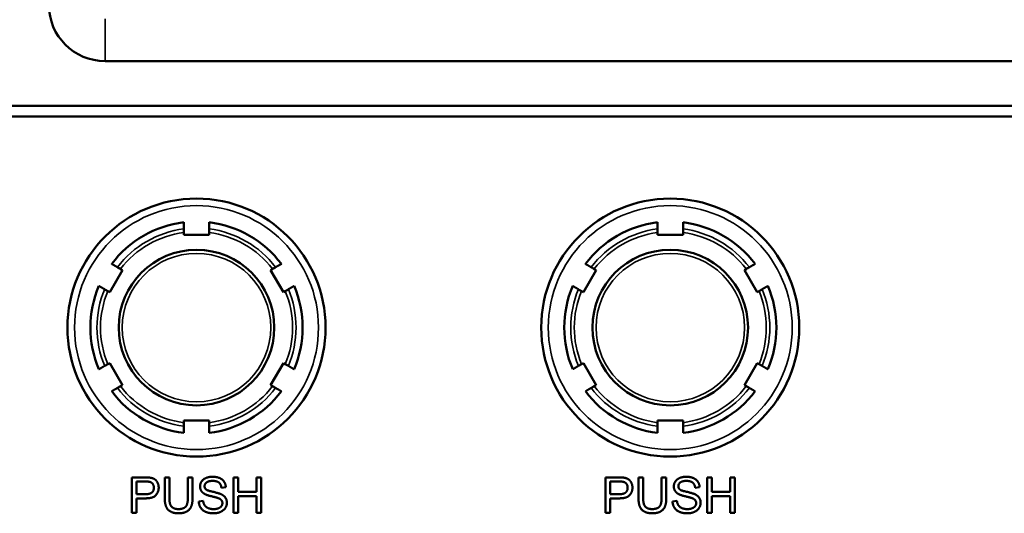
# Model space of a CAD drawing. Header units: inches. Extents: x 3.3 to 44.7, y 1.4 to 39.2.
# Tile 47 of 85: x 30.8 to 33.6, y 9.6 to 11. Entities that reach past the tile are written whole.
import ezdxf

# ---------------------------------------------------------------- set-up
doc = ezdxf.new("R2010")
doc.units = ezdxf.units.IN
doc.header["$MEASUREMENT"] = 0
doc.layers.add('Visible (ANSI)', color=7, linetype='Continuous', lineweight=50)
doc.layers.add('Visible Narrow (ANSI)', color=7, linetype='Continuous', lineweight=35)

msp = doc.modelspace()

# ---------------------------------------------------------------- linework, layer by layer
at = {"layer": 'Visible (ANSI)'}
for p, q in [((31.0352, 10.8687), (34.2277, 10.8687)), ((34.6592, 10.7418), (30.5974, 10.7418)), ((30.5674, 10.7118), (34.6892, 10.7118)), ((31.258, 10.3776), (31.258, 10.3839)), ((31.33, 10.3776), (31.258, 10.3776)), ((31.33, 10.3839), (31.33, 10.3776)), ((32.598, 10.3776), (32.598, 10.3839)), ((32.67, 10.3776), (32.598, 10.3776)), ((32.67, 10.3839), (32.67, 10.3776)), ((31.0844, 10.2774), (31.0484, 10.215)), ((31.079, 10.2805), (31.0844, 10.2774)), ((31.5037, 10.2774), (31.5091, 10.2805)), ((31.5397, 10.215), (31.5037, 10.2774)), ((32.4244, 10.2774), (32.3884, 10.215)), ((32.419, 10.2805), (32.4244, 10.2774)), ((32.8437, 10.2774), (32.8491, 10.2805)), ((32.8797, 10.215), (32.8437, 10.2774)), ((31.0484, 10.215), (31.043, 10.2182)), ((31.5451, 10.2182), (31.5397, 10.215)), ((32.3884, 10.215), (32.383, 10.2182)), ((32.8851, 10.2182), (32.8797, 10.215)), ((31.043, 10.0114), (31.0484, 10.0145)), ((31.0484, 10.0145), (31.0844, 9.9522)), ((31.5037, 9.9522), (31.5397, 10.0145)), ((31.5397, 10.0145), (31.5451, 10.0114)), ((32.383, 10.0114), (32.3884, 10.0145)), ((32.3884, 10.0145), (32.4244, 9.9522)), ((32.8437, 9.9522), (32.8797, 10.0145)), ((32.8797, 10.0145), (32.8851, 10.0114)), ((31.0844, 9.9522), (31.079, 9.949)), ((31.5091, 9.949), (31.5037, 9.9522)), ((32.4244, 9.9522), (32.419, 9.949)), ((32.8491, 9.949), (32.8437, 9.9522)), ((31.258, 9.8457), (31.258, 9.8519)), ((31.258, 9.8519), (31.33, 9.8519)), ((31.33, 9.8519), (31.33, 9.8457)), ((32.598, 9.8457), (32.598, 9.8519)), ((32.598, 9.8519), (32.67, 9.8519)), ((32.67, 9.8519), (32.67, 9.8457)), ((31.1107, 9.691), (31.1484, 9.691)), ((31.1107, 9.591), (31.1107, 9.691)), ((31.1239, 9.6435), (31.1239, 9.6792)), ((31.1239, 9.6792), (31.1495, 9.6792)), ((31.2041, 9.6333), (31.2041, 9.691)), ((31.2041, 9.691), (31.2174, 9.691)), ((31.2174, 9.691), (31.2174, 9.6333)), ((31.2695, 9.6333), (31.2695, 9.691)), ((31.2695, 9.691), (31.2828, 9.691)), ((31.2828, 9.691), (31.2828, 9.6333)), ((31.3985, 9.691), (31.4118, 9.691)), ((31.3985, 9.591), (31.3985, 9.691)), ((31.4118, 9.691), (31.4118, 9.6499)), ((31.4636, 9.6499), (31.4636, 9.691)), ((31.4636, 9.691), (31.4769, 9.691)), ((31.4769, 9.691), (31.4769, 9.591)), ((32.4507, 9.691), (32.4884, 9.691)), ((32.4507, 9.591), (32.4507, 9.691)), ((32.4639, 9.6435), (32.4639, 9.6792)), ((32.4639, 9.6792), (32.4895, 9.6792)), ((32.5441, 9.6333), (32.5441, 9.691)), ((32.5441, 9.691), (32.5574, 9.691)), ((32.5574, 9.691), (32.5574, 9.6333)), ((32.6095, 9.6333), (32.6095, 9.691)), ((32.6095, 9.691), (32.6228, 9.691)), ((32.6228, 9.691), (32.6228, 9.6333)), ((32.7385, 9.691), (32.7518, 9.691)), ((32.7385, 9.591), (32.7385, 9.691)), ((32.7518, 9.691), (32.7518, 9.6499)), ((32.8036, 9.6499), (32.8036, 9.691)), ((32.8036, 9.691), (32.8169, 9.691)), ((32.8169, 9.691), (32.8169, 9.591)), ((31.1498, 9.6435), (31.1239, 9.6435)), ((31.377, 9.6629), (31.3643, 9.6619)), ((31.4118, 9.6499), (31.4636, 9.6499)), ((31.4636, 9.6381), (31.4118, 9.6381)), ((31.4118, 9.6381), (31.4118, 9.591)), ((31.4636, 9.591), (31.4636, 9.6381)), ((32.4898, 9.6435), (32.4639, 9.6435)), ((32.717, 9.6629), (32.7043, 9.6619)), ((32.7518, 9.6499), (32.8036, 9.6499)), ((32.8036, 9.6381), (32.7518, 9.6381)), ((32.7518, 9.6381), (32.7518, 9.591)), ((32.8036, 9.591), (32.8036, 9.6381)), ((31.1496, 9.6317), (31.1239, 9.6317)), ((31.1239, 9.6317), (31.1239, 9.591)), ((31.3003, 9.6232), (31.3128, 9.6243)), ((32.4896, 9.6317), (32.4639, 9.6317)), ((32.4639, 9.6317), (32.4639, 9.591)), ((32.6403, 9.6232), (32.6528, 9.6243)), ((31.1239, 9.591), (31.1107, 9.591)), ((31.4118, 9.591), (31.3985, 9.591)), ((31.4769, 9.591), (31.4636, 9.591)), ((32.4639, 9.591), (32.4507, 9.591)), ((32.7518, 9.591), (32.7385, 9.591)), ((32.8169, 9.591), (32.8036, 9.591))]:
    msp.add_line(p, q, dxfattribs=at)
for centre, radius in [((31.294, 10.1148), 0.365), ((32.634, 10.1148), 0.365), ((31.294, 10.1148), 0.22), ((32.634, 10.1148), 0.22)]:
    msp.add_circle(centre, radius, dxfattribs=at)
for centre, radius, start, end in [((31.0352, 11.0275), 0.1588, 180, 270), ((31.294, 10.1148), 0.3, 96.8921, 143.1079), ((31.294, 10.1148), 0.3, 36.8921, 83.1079), ((32.634, 10.1148), 0.3, 96.8921, 143.1079), ((32.634, 10.1148), 0.3, 36.8921, 83.1079), ((31.294, 10.1148), 0.3, 156.8921, 203.1079), ((31.294, 10.1148), 0.3, 336.8921, 23.1079), ((32.634, 10.1148), 0.3, 156.8921, 203.1079), ((32.634, 10.1148), 0.3, 336.8921, 23.1079), ((31.294, 10.1148), 0.3, 216.8921, 263.1079), ((31.294, 10.1148), 0.3, 276.8921, 323.1079), ((32.634, 10.1148), 0.3, 216.8921, 263.1079), ((32.634, 10.1148), 0.3, 276.8921, 323.1079)]:
    msp.add_arc(centre, radius, start, end, dxfattribs=at)
for points, weights in [([(31.258, 10.394), (31.258, 10.403), (31.258, 10.4126)], [1.00002012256, 1.00052363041, 1]), ([(31.33, 10.4126), (31.33, 10.403), (31.33, 10.394)], [1, 1.00052363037, 1.00002012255]), ([(32.598, 10.394), (32.598, 10.403), (32.598, 10.4126)], [1.00002012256, 1.00052363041, 1]), ([(32.67, 10.4126), (32.67, 10.403), (32.67, 10.394)], [1, 1.00052363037, 1.00002012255]), ([(31.0541, 10.2949), (31.0624, 10.2901), (31.0702, 10.2856)], [1, 1.00052363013, 1.00002012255]), ([(31.5178, 10.2856), (31.5256, 10.2901), (31.534, 10.2949)], [1.00002012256, 1.00052363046, 1]), ([(32.3941, 10.2949), (32.4024, 10.2901), (32.4102, 10.2856)], [1, 1.00052363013, 1.00002012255]), ([(32.8578, 10.2856), (32.8656, 10.2901), (32.874, 10.2949)], [1.00002012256, 1.00052363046, 1]), ([(31.0342, 10.2232), (31.0264, 10.2277), (31.0181, 10.2325)], [1.00002012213, 1.00052361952, 1]), ([(31.57, 10.2325), (31.5616, 10.2277), (31.5538, 10.2232)], [1, 1.00052363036, 1.00002012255]), ([(32.3742, 10.2232), (32.3664, 10.2277), (32.3581, 10.2325)], [1.00002012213, 1.00052361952, 1]), ([(32.91, 10.2325), (32.9016, 10.2277), (32.8938, 10.2232)], [1, 1.00052363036, 1.00002012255]), ([(31.0181, 9.997), (31.0264, 10.0018), (31.0342, 10.0064)], [1, 1.00052363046, 1.00002012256]), ([(31.5538, 10.0064), (31.5616, 10.0018), (31.57, 9.997)], [1.00002012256, 1.00052363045, 1]), ([(32.3581, 9.997), (32.3664, 10.0018), (32.3742, 10.0064)], [1, 1.00052363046, 1.00002012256]), ([(32.8938, 10.0064), (32.9016, 10.0018), (32.91, 9.997)], [1.00002012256, 1.00052363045, 1]), ([(31.0702, 9.944), (31.0624, 9.9395), (31.0541, 9.9347)], [1.00002012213, 1.00052361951, 1]), ([(31.534, 9.9347), (31.5256, 9.9395), (31.5178, 9.944)], [1, 1.00052363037, 1.00002012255]), ([(32.4102, 9.944), (32.4024, 9.9395), (32.3941, 9.9347)], [1.00002012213, 1.00052361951, 1]), ([(32.874, 9.9347), (32.8656, 9.9395), (32.8578, 9.944)], [1, 1.00052363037, 1.00002012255]), ([(31.258, 9.817), (31.258, 9.8266), (31.258, 9.8356)], [1, 1.0005236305, 1.00002012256]), ([(31.33, 9.8356), (31.33, 9.8266), (31.33, 9.817)], [1.00002012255, 1.00052363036, 1]), ([(32.598, 9.817), (32.598, 9.8266), (32.598, 9.8356)], [1, 1.0005236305, 1.00002012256]), ([(32.67, 9.8356), (32.67, 9.8266), (32.67, 9.817)], [1.00002012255, 1.00052363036, 1])]:
    msp.add_rational_spline(points, weights, degree=2, dxfattribs=at)
for points, knots in [([(31.258, 10.3839), (31.258, 10.3852), (31.258, 10.3866), (31.258, 10.3889), (31.258, 10.3902), (31.258, 10.3919), (31.258, 10.3928), (31.258, 10.3937), (31.258, 10.3939), (31.258, 10.394)], [-0.037779, -0.037779, -0.037779, -0.037779, -0.02826573, -0.02826573, -0.01879725, -0.01879725, -0.0093788, -0.0093788, -0.00090854, -0.00090854, -0.00090854, -0.00090854]), ([(31.33, 10.394), (31.33, 10.3939), (31.33, 10.3937), (31.33, 10.3928), (31.33, 10.3919), (31.33, 10.3902), (31.33, 10.3889), (31.33, 10.3866), (31.33, 10.3852), (31.33, 10.3839)], [0.00090854, 0.00090854, 0.00090854, 0.00090854, 0.0093788, 0.0093788, 0.01879725, 0.01879725, 0.02826573, 0.02826573, 0.037779, 0.037779, 0.037779, 0.037779]), ([(32.598, 10.3839), (32.598, 10.3852), (32.598, 10.3866), (32.598, 10.3889), (32.598, 10.3902), (32.598, 10.3919), (32.598, 10.3928), (32.598, 10.3937), (32.598, 10.3939), (32.598, 10.394)], [-0.037779, -0.037779, -0.037779, -0.037779, -0.02826573, -0.02826573, -0.01879725, -0.01879725, -0.0093788, -0.0093788, -0.00090854, -0.00090854, -0.00090854, -0.00090854]), ([(32.67, 10.394), (32.67, 10.3939), (32.67, 10.3937), (32.67, 10.3928), (32.67, 10.3919), (32.67, 10.3902), (32.67, 10.3889), (32.67, 10.3866), (32.67, 10.3852), (32.67, 10.3839)], [0.00090854, 0.00090854, 0.00090854, 0.00090854, 0.0093788, 0.0093788, 0.01879725, 0.01879725, 0.02826573, 0.02826573, 0.037779, 0.037779, 0.037779, 0.037779]), ([(31.0702, 10.2856), (31.0703, 10.2855), (31.0705, 10.2854), (31.0713, 10.2849), (31.072, 10.2845), (31.0735, 10.2837), (31.0746, 10.283), (31.0766, 10.2819), (31.0779, 10.2811), (31.079, 10.2805)], [0.00090854, 0.00090854, 0.00090854, 0.00090854, 0.0093788, 0.0093788, 0.01879725, 0.01879725, 0.02826573, 0.02826573, 0.037779, 0.037779, 0.037779, 0.037779]), ([(31.5091, 10.2805), (31.5102, 10.2811), (31.5115, 10.2819), (31.5135, 10.283), (31.5145, 10.2837), (31.5161, 10.2845), (31.5168, 10.2849), (31.5176, 10.2854), (31.5178, 10.2855), (31.5178, 10.2856)], [-0.037779, -0.037779, -0.037779, -0.037779, -0.02826573, -0.02826573, -0.01879725, -0.01879725, -0.0093788, -0.0093788, -0.00090854, -0.00090854, -0.00090854, -0.00090854]), ([(32.4102, 10.2856), (32.4103, 10.2855), (32.4105, 10.2854), (32.4113, 10.2849), (32.412, 10.2845), (32.4135, 10.2837), (32.4146, 10.283), (32.4166, 10.2819), (32.4179, 10.2811), (32.419, 10.2805)], [0.00090854, 0.00090854, 0.00090854, 0.00090854, 0.0093788, 0.0093788, 0.01879725, 0.01879725, 0.02826573, 0.02826573, 0.037779, 0.037779, 0.037779, 0.037779]), ([(32.8491, 10.2805), (32.8502, 10.2811), (32.8515, 10.2819), (32.8535, 10.283), (32.8545, 10.2837), (32.8561, 10.2845), (32.8568, 10.2849), (32.8576, 10.2854), (32.8578, 10.2855), (32.8578, 10.2856)], [-0.037779, -0.037779, -0.037779, -0.037779, -0.02826573, -0.02826573, -0.01879725, -0.01879725, -0.0093788, -0.0093788, -0.00090854, -0.00090854, -0.00090854, -0.00090854]), ([(31.043, 10.2182), (31.0419, 10.2188), (31.0406, 10.2195), (31.0386, 10.2207), (31.0375, 10.2213), (31.036, 10.2222), (31.0353, 10.2226), (31.0345, 10.223), (31.0343, 10.2232), (31.0342, 10.2232)], [-0.037779, -0.037779, -0.037779, -0.037779, -0.02826573, -0.02826573, -0.01879725, -0.01879725, -0.0093788, -0.0093788, -0.00090854, -0.00090854, -0.00090854, -0.00090854]), ([(31.5538, 10.2232), (31.5538, 10.2232), (31.5536, 10.223), (31.5528, 10.2226), (31.5521, 10.2222), (31.5505, 10.2213), (31.5495, 10.2207), (31.5475, 10.2195), (31.5462, 10.2188), (31.5451, 10.2182)], [0.00090854, 0.00090854, 0.00090854, 0.00090854, 0.0093788, 0.0093788, 0.01879725, 0.01879725, 0.02826573, 0.02826573, 0.037779, 0.037779, 0.037779, 0.037779]), ([(32.383, 10.2182), (32.3819, 10.2188), (32.3806, 10.2195), (32.3786, 10.2207), (32.3775, 10.2213), (32.376, 10.2222), (32.3753, 10.2226), (32.3745, 10.223), (32.3743, 10.2232), (32.3742, 10.2232)], [-0.037779, -0.037779, -0.037779, -0.037779, -0.02826573, -0.02826573, -0.01879725, -0.01879725, -0.0093788, -0.0093788, -0.00090854, -0.00090854, -0.00090854, -0.00090854]), ([(32.8938, 10.2232), (32.8938, 10.2232), (32.8936, 10.223), (32.8928, 10.2226), (32.8921, 10.2222), (32.8905, 10.2213), (32.8895, 10.2207), (32.8875, 10.2195), (32.8862, 10.2188), (32.8851, 10.2182)], [0.00090854, 0.00090854, 0.00090854, 0.00090854, 0.0093788, 0.0093788, 0.01879725, 0.01879725, 0.02826573, 0.02826573, 0.037779, 0.037779, 0.037779, 0.037779]), ([(31.0342, 10.0064), (31.0343, 10.0064), (31.0345, 10.0065), (31.0353, 10.007), (31.036, 10.0074), (31.0375, 10.0083), (31.0386, 10.0089), (31.0406, 10.01), (31.0419, 10.0108), (31.043, 10.0114)], [0.00090854, 0.00090854, 0.00090854, 0.00090854, 0.0093788, 0.0093788, 0.01879725, 0.01879725, 0.02826573, 0.02826573, 0.037779, 0.037779, 0.037779, 0.037779]), ([(31.5451, 10.0114), (31.5462, 10.0108), (31.5475, 10.01), (31.5495, 10.0089), (31.5505, 10.0083), (31.5521, 10.0074), (31.5528, 10.007), (31.5536, 10.0065), (31.5538, 10.0064), (31.5538, 10.0064)], [-0.037779, -0.037779, -0.037779, -0.037779, -0.02826573, -0.02826573, -0.01879725, -0.01879725, -0.0093788, -0.0093788, -0.00090854, -0.00090854, -0.00090854, -0.00090854]), ([(32.3742, 10.0064), (32.3743, 10.0064), (32.3745, 10.0065), (32.3753, 10.007), (32.376, 10.0074), (32.3775, 10.0083), (32.3786, 10.0089), (32.3806, 10.01), (32.3819, 10.0108), (32.383, 10.0114)], [0.00090854, 0.00090854, 0.00090854, 0.00090854, 0.0093788, 0.0093788, 0.01879725, 0.01879725, 0.02826573, 0.02826573, 0.037779, 0.037779, 0.037779, 0.037779]), ([(32.8851, 10.0114), (32.8862, 10.0108), (32.8875, 10.01), (32.8895, 10.0089), (32.8905, 10.0083), (32.8921, 10.0074), (32.8928, 10.007), (32.8936, 10.0065), (32.8938, 10.0064), (32.8938, 10.0064)], [-0.037779, -0.037779, -0.037779, -0.037779, -0.02826573, -0.02826573, -0.01879725, -0.01879725, -0.0093788, -0.0093788, -0.00090854, -0.00090854, -0.00090854, -0.00090854]), ([(31.079, 9.949), (31.0779, 9.9484), (31.0766, 9.9477), (31.0746, 9.9465), (31.0735, 9.9459), (31.072, 9.945), (31.0713, 9.9446), (31.0705, 9.9442), (31.0703, 9.944), (31.0702, 9.944)], [-0.037779, -0.037779, -0.037779, -0.037779, -0.02826573, -0.02826573, -0.01879725, -0.01879725, -0.0093788, -0.0093788, -0.00090854, -0.00090854, -0.00090854, -0.00090854]), ([(31.5178, 9.944), (31.5178, 9.944), (31.5176, 9.9442), (31.5168, 9.9446), (31.5161, 9.945), (31.5145, 9.9459), (31.5135, 9.9465), (31.5115, 9.9477), (31.5102, 9.9484), (31.5091, 9.949)], [0.00090854, 0.00090854, 0.00090854, 0.00090854, 0.0093788, 0.0093788, 0.01879725, 0.01879725, 0.02826573, 0.02826573, 0.037779, 0.037779, 0.037779, 0.037779]), ([(32.419, 9.949), (32.4179, 9.9484), (32.4166, 9.9477), (32.4146, 9.9465), (32.4135, 9.9459), (32.412, 9.945), (32.4113, 9.9446), (32.4105, 9.9442), (32.4103, 9.944), (32.4102, 9.944)], [-0.037779, -0.037779, -0.037779, -0.037779, -0.02826573, -0.02826573, -0.01879725, -0.01879725, -0.0093788, -0.0093788, -0.00090854, -0.00090854, -0.00090854, -0.00090854]), ([(32.8578, 9.944), (32.8578, 9.944), (32.8576, 9.9442), (32.8568, 9.9446), (32.8561, 9.945), (32.8545, 9.9459), (32.8535, 9.9465), (32.8515, 9.9477), (32.8502, 9.9484), (32.8491, 9.949)], [0.00090854, 0.00090854, 0.00090854, 0.00090854, 0.0093788, 0.0093788, 0.01879725, 0.01879725, 0.02826573, 0.02826573, 0.037779, 0.037779, 0.037779, 0.037779]), ([(31.258, 9.8356), (31.258, 9.8356), (31.258, 9.8359), (31.258, 9.8368), (31.258, 9.8376), (31.258, 9.8394), (31.258, 9.8406), (31.258, 9.8429), (31.258, 9.8444), (31.258, 9.8457)], [0.00090854, 0.00090854, 0.00090854, 0.00090854, 0.0093788, 0.0093788, 0.01879725, 0.01879725, 0.02826573, 0.02826573, 0.037779, 0.037779, 0.037779, 0.037779]), ([(31.33, 9.8457), (31.33, 9.8444), (31.33, 9.8429), (31.33, 9.8406), (31.33, 9.8394), (31.33, 9.8376), (31.33, 9.8368), (31.33, 9.8359), (31.33, 9.8356), (31.33, 9.8356)], [-0.037779, -0.037779, -0.037779, -0.037779, -0.02826573, -0.02826573, -0.01879725, -0.01879725, -0.0093788, -0.0093788, -0.00090854, -0.00090854, -0.00090854, -0.00090854]), ([(32.598, 9.8356), (32.598, 9.8356), (32.598, 9.8359), (32.598, 9.8368), (32.598, 9.8376), (32.598, 9.8394), (32.598, 9.8406), (32.598, 9.8429), (32.598, 9.8444), (32.598, 9.8457)], [0.00090854, 0.00090854, 0.00090854, 0.00090854, 0.0093788, 0.0093788, 0.01879725, 0.01879725, 0.02826573, 0.02826573, 0.037779, 0.037779, 0.037779, 0.037779]), ([(32.67, 9.8457), (32.67, 9.8444), (32.67, 9.8429), (32.67, 9.8406), (32.67, 9.8394), (32.67, 9.8376), (32.67, 9.8368), (32.67, 9.8359), (32.67, 9.8356), (32.67, 9.8356)], [-0.037779, -0.037779, -0.037779, -0.037779, -0.02826573, -0.02826573, -0.01879725, -0.01879725, -0.0093788, -0.0093788, -0.00090854, -0.00090854, -0.00090854, -0.00090854])]:
    msp.add_open_spline(points, degree=3, knots=knots, dxfattribs=at)
for points in [[(31.304, 9.6652), (31.304, 9.6728), (31.3126, 9.6859), (31.3292, 9.6928), (31.3393, 9.6928)], [(31.3393, 9.6928), (31.3504, 9.6928), (31.3674, 9.6856), (31.3767, 9.6717), (31.377, 9.6629)], [(32.644, 9.6652), (32.644, 9.6728), (32.6526, 9.6859), (32.6692, 9.6928), (32.6793, 9.6928)], [(32.6793, 9.6928), (32.6904, 9.6928), (32.7074, 9.6856), (32.7167, 9.6717), (32.717, 9.6629)], [(31.1484, 9.691), (31.1584, 9.691), (31.1636, 9.69)], [(31.1495, 9.6792), (31.1585, 9.6792), (31.1619, 9.6783)], [(31.1619, 9.6783), (31.1671, 9.6769), (31.1734, 9.6679), (31.1734, 9.6617)], [(31.1636, 9.69), (31.171, 9.6888), (31.1809, 9.682), (31.187, 9.6695), (31.187, 9.6621)], [(31.3182, 9.6435), (31.311, 9.6472), (31.304, 9.6583), (31.304, 9.6652)], [(31.3398, 9.6811), (31.3278, 9.6811), (31.3168, 9.6723), (31.3168, 9.6661)], [(31.3168, 9.6661), (31.3168, 9.6607), (31.3206, 9.6572)], [(31.3643, 9.6619), (31.3633, 9.6714), (31.3514, 9.6811), (31.3398, 9.6811)], [(32.4884, 9.691), (32.4984, 9.691), (32.5036, 9.69)], [(32.4895, 9.6792), (32.4985, 9.6792), (32.5019, 9.6783)], [(32.5019, 9.6783), (32.5071, 9.6769), (32.5134, 9.6679), (32.5134, 9.6617)], [(32.5036, 9.69), (32.511, 9.6888), (32.5209, 9.682), (32.527, 9.6695), (32.527, 9.6621)], [(32.6582, 9.6435), (32.651, 9.6472), (32.644, 9.6583), (32.644, 9.6652)], [(32.6798, 9.6811), (32.6678, 9.6811), (32.6568, 9.6723), (32.6568, 9.6661)], [(32.6568, 9.6661), (32.6568, 9.6607), (32.6606, 9.6572)], [(32.7043, 9.6619), (32.7033, 9.6714), (32.6914, 9.6811), (32.6798, 9.6811)], [(31.187, 9.6621), (31.187, 9.6493), (31.1708, 9.6317), (31.1496, 9.6317)], [(31.1734, 9.6617), (31.1734, 9.653), (31.1626, 9.6435), (31.1498, 9.6435)], [(31.3555, 9.6323), (31.3514, 9.6339), (31.3238, 9.6405), (31.3182, 9.6435)], [(31.3206, 9.6572), (31.3245, 9.6538), (31.3569, 9.6464), (31.3629, 9.6437)], [(31.3629, 9.6437), (31.3716, 9.6397), (31.3799, 9.6273), (31.3799, 9.6193)], [(32.527, 9.6621), (32.527, 9.6493), (32.5108, 9.6317), (32.4896, 9.6317)], [(32.5134, 9.6617), (32.5134, 9.653), (32.5026, 9.6435), (32.4898, 9.6435)], [(32.6955, 9.6323), (32.6914, 9.6339), (32.6638, 9.6405), (32.6582, 9.6435)], [(32.6606, 9.6572), (32.6645, 9.6538), (32.6969, 9.6464), (32.7029, 9.6437)], [(32.7029, 9.6437), (32.7116, 9.6397), (32.7199, 9.6273), (32.7199, 9.6193)], [(31.2437, 9.5894), (31.2296, 9.5894), (31.2117, 9.599), (31.2041, 9.6174), (31.2041, 9.6333)], [(31.2174, 9.6333), (31.2174, 9.6204), (31.2222, 9.608), (31.234, 9.6013), (31.2425, 9.6013)], [(31.2425, 9.6013), (31.2571, 9.6013), (31.2695, 9.6146), (31.2695, 9.6333)], [(31.2828, 9.6333), (31.2828, 9.6182), (31.276, 9.6005), (31.2581, 9.5894), (31.2437, 9.5894)], [(31.343, 9.5894), (31.3293, 9.5894), (31.311, 9.5973), (31.3006, 9.6131), (31.3003, 9.6232)], [(31.3128, 9.6243), (31.3137, 9.6167), (31.3202, 9.6071), (31.3338, 9.6012), (31.3424, 9.6012)], [(31.3424, 9.6012), (31.3499, 9.6012), (31.3616, 9.6057), (31.3672, 9.6135), (31.3672, 9.6182)], [(31.3799, 9.6193), (31.3799, 9.6113), (31.3708, 9.5972), (31.3536, 9.5894), (31.343, 9.5894)], [(31.3672, 9.6182), (31.3672, 9.6229), (31.3618, 9.6299), (31.3555, 9.6323)], [(32.5837, 9.5894), (32.5696, 9.5894), (32.5517, 9.599), (32.5441, 9.6174), (32.5441, 9.6333)], [(32.5574, 9.6333), (32.5574, 9.6204), (32.5622, 9.608), (32.574, 9.6013), (32.5825, 9.6013)], [(32.5825, 9.6013), (32.5971, 9.6013), (32.6095, 9.6146), (32.6095, 9.6333)], [(32.6228, 9.6333), (32.6228, 9.6182), (32.616, 9.6005), (32.5981, 9.5894), (32.5837, 9.5894)], [(32.683, 9.5894), (32.6693, 9.5894), (32.651, 9.5973), (32.6406, 9.6131), (32.6403, 9.6232)], [(32.6528, 9.6243), (32.6537, 9.6167), (32.6602, 9.6071), (32.6738, 9.6012), (32.6824, 9.6012)], [(32.6824, 9.6012), (32.6899, 9.6012), (32.7016, 9.6057), (32.7072, 9.6135), (32.7072, 9.6182)], [(32.7199, 9.6193), (32.7199, 9.6113), (32.7108, 9.5972), (32.6936, 9.5894), (32.683, 9.5894)], [(32.7072, 9.6182), (32.7072, 9.6229), (32.7018, 9.6299), (32.6955, 9.6323)]]:
    msp.add_open_spline(points, degree=2, dxfattribs=at)
at = {"layer": 'Visible Narrow (ANSI)'}
msp.add_line((31.0352, 10.8687), (31.0352, 10.9887), dxfattribs=at)
for centre, radius in [((31.294, 10.1148), 0.345), ((32.634, 10.1148), 0.345), ((31.294, 10.1148), 0.21), ((32.634, 10.1148), 0.21)]:
    msp.add_circle(centre, radius, dxfattribs=at)
for centre, radius, start, end in [((31.294, 10.1148), 0.2815, 97.3471, 142.6529), ((31.294, 10.1148), 0.2815, 37.3471, 82.6529), ((32.634, 10.1148), 0.2815, 97.3471, 142.6529), ((32.634, 10.1148), 0.2815, 37.3471, 82.6529), ((31.294, 10.1148), 0.2715, 97.6191, 142.3809), ((31.294, 10.1148), 0.2715, 37.6191, 82.3809), ((32.634, 10.1148), 0.2715, 97.6191, 142.3809), ((32.634, 10.1148), 0.2715, 37.6191, 82.3809), ((31.294, 10.1148), 0.2815, 157.3471, 202.6529), ((31.294, 10.1148), 0.2815, 337.3471, 22.6529), ((32.634, 10.1148), 0.2815, 157.3471, 202.6529), ((32.634, 10.1148), 0.2815, 337.3471, 22.6529), ((31.294, 10.1148), 0.2715, 157.6191, 202.3809), ((31.294, 10.1148), 0.2715, 337.6191, 22.3809), ((32.634, 10.1148), 0.2715, 157.6191, 202.3809), ((32.634, 10.1148), 0.2715, 337.6191, 22.3809), ((31.294, 10.1148), 0.2815, 217.3471, 262.6529), ((31.294, 10.1148), 0.2715, 217.6191, 262.3809), ((31.294, 10.1148), 0.2715, 277.6191, 322.3809), ((31.294, 10.1148), 0.2815, 277.3471, 322.6529), ((32.634, 10.1148), 0.2815, 217.3471, 262.6529), ((32.634, 10.1148), 0.2715, 217.6191, 262.3809), ((32.634, 10.1148), 0.2715, 277.6191, 322.3809), ((32.634, 10.1148), 0.2815, 277.3471, 322.6529)]:
    msp.add_arc(centre, radius, start, end, dxfattribs=at)

doc.saveas('drawing.dxf')
